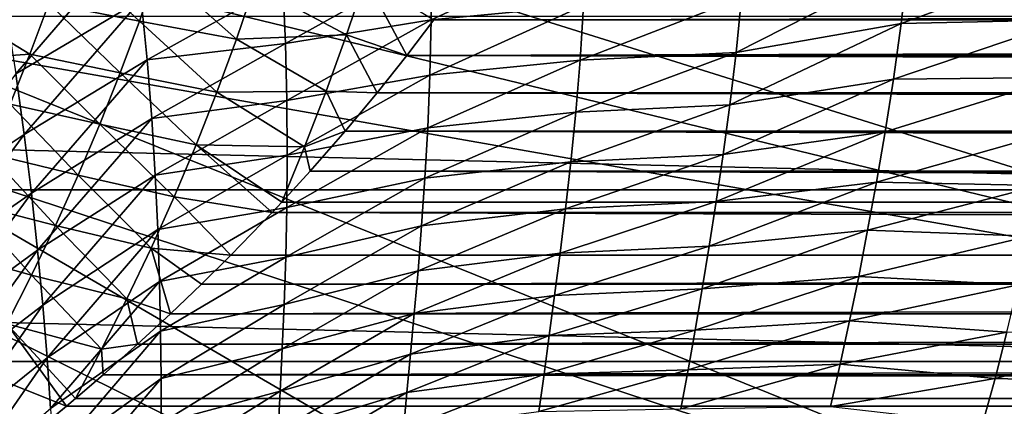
# Model space of a CAD drawing. Header units: metres. Extents: x -109 to 109, y -315 to 32.
# Tile 156 of 256: x -59.87 to -51.53, y -9.3 to -6.02. Entities that reach past the tile are written whole.
import ezdxf

# ---------------------------------------------------------------- set-up
doc = ezdxf.new("R2010")
doc.units = ezdxf.units.M
doc.layers.add('solid_K244242000C74_AAA', color=7, linetype='CONTINUOUS')

msp = doc.modelspace()

# ---------------------------------------------------------------- linework, layer by layer
at = {"layer": 'solid_K244242000C74_AAA'}
for points in [[(-47.195038, -8.604657, -78.325066), (-60.403656, -4.469127, -73.288864), (-60.66922, -5.334021, -73.288864)], [(-47.195038, -8.604657, -78.325066), (-46.509804, -5.780063, -78.325066), (-60.403656, -4.469127, -73.288864)], [(-47.195038, -8.604657, -78.325066), (-60.66922, -5.334021, -73.288864), (-60.98122, -6.183269, -73.288864)], [(-59.98653, -5.952509, 18.405638), (-59.905243, -6.478821, 18.482819), (-58.904602, -5.318972, 17.431253)], [(-59.905243, -6.478821, 18.482819), (-58.843502, -5.847686, 17.494663), (-58.904602, -5.318972, 17.431253)], [(-55.073273, -5.414522, 15.363533), (-56.384415, -5.533409, 15.96889), (-56.385376, -6.021466, 15.954428)], [(-55.094498, -5.899561, 15.315668), (-55.073273, -5.414522, 15.363533), (-56.385376, -6.021466, 15.954428)], [(-59.626232, -5.883653, -14.598003), (-59.47834, -5.451994, -14.851791), (-58.857941, -6.031716, -14.145255)], [(-59.47834, -5.451994, -14.851791), (-58.706543, -5.588915, -14.390157), (-58.857941, -6.031716, -14.145255)], [(-58.857941, -6.031716, -14.145255), (-58.706543, -5.588915, -14.390157), (-58.036137, -6.186304, -13.816305)], [(-58.706543, -5.588915, -14.390157), (-57.88118, -5.734392, -14.049597), (-58.036137, -6.186304, -13.816305)], [(-56.384415, -5.533409, 15.96889), (-57.641804, -5.719549, 16.680248), (-57.619587, -6.222299, 16.696033)], [(-56.385376, -6.021466, 15.954428), (-56.384415, -5.533409, 15.96889), (-57.619587, -6.222299, 16.696033)], [(-52.346996, -5.556981, 14.404532), (-53.756199, -5.832188, 14.775784), (-53.802727, -6.297611, 14.678864)], [(-52.404667, -6.052111, 14.273768), (-52.346996, -5.556981, 14.404532), (-53.802727, -6.297611, 14.678864)], [(-50.915348, -5.507854, 14.122385), (-52.346996, -5.556981, 14.404532), (-52.404667, -6.052111, 14.273768)], [(-50.983509, -6.021081, 13.953005), (-50.915348, -5.507854, 14.122385), (-52.404667, -6.052111, 14.273768)], [(-57.88118, -5.734392, -14.049597), (-56.943123, -5.667555, -13.930882), (-57.103767, -6.147834, -13.707951)], [(-57.103767, -6.147834, -13.707951), (-56.943123, -5.667555, -13.930882), (-56.592854, -6.323869, -13.601789)], [(-56.943123, -5.667555, -13.930882), (-56.363251, -6.019932, -13.739011), (-56.592854, -6.323869, -13.601789)], [(-58.843502, -5.847686, 17.494663), (-58.793388, -6.361313, 17.541492), (-57.641804, -5.719549, 16.680248)], [(-58.793388, -6.361313, 17.541492), (-57.619587, -6.222299, 16.696033), (-57.641804, -5.719549, 16.680248)], [(-58.036137, -6.186304, -13.816305), (-57.88118, -5.734392, -14.049597), (-57.103767, -6.147834, -13.707951)], [(-56.363251, -6.019932, -13.739011), (56.15292, -5.727623, -13.863418), (56.363365, -6.020088, -13.738942)], [(-53.756199, -5.832188, 14.775784), (-55.094498, -5.899561, 15.315668), (-55.124474, -6.36306, 15.254179)], [(-53.802727, -6.297611, 14.678864), (-53.756199, -5.832188, 14.775784), (-55.124474, -6.36306, 15.254179)], [(-60.3988, -5.938986, -15.047412), (-59.626232, -5.883653, -14.598003), (-59.784878, -6.31167, -14.330003)], [(-59.905243, -6.478821, 18.482819), (-59.834068, -6.991878, 18.541485), (-58.843502, -5.847686, 17.494663)], [(-59.834068, -6.991878, 18.541485), (-58.793388, -6.361313, 17.541492), (-58.843502, -5.847686, 17.494663)], [(-59.784878, -6.31167, -14.330003), (-59.626232, -5.883653, -14.598003), (-59.020092, -6.47114, -13.886115)], [(-59.626232, -5.883653, -14.598003), (-58.857941, -6.031716, -14.145255), (-59.020092, -6.47114, -13.886115)], [(-55.094498, -5.899561, 15.315668), (-56.385376, -6.021466, 15.954428), (-56.39579, -6.489013, 15.925558)], [(-55.124474, -6.36306, 15.254179), (-55.094498, -5.899561, 15.315668), (-56.39579, -6.489013, 15.925558)], [(-107.577339, -5.98969, -83.82), (-45.422661, -5.98969, -83.82), (-45.742775, -7.461317, -83.82)], [(-107.577339, -5.98969, -83.82), (-45.742775, -7.461317, -83.82), (-107.257225, -7.461317, -83.82)], [(-60.564083, -6.36541, -14.758547), (-60.3988, -5.938986, -15.047412), (-59.784878, -6.31167, -14.330003)], [(-59.020092, -6.47114, -13.886115), (-58.857941, -6.031716, -14.145255), (-58.20166, -6.635005, -13.569018)], [(-58.857941, -6.031716, -14.145255), (-58.036137, -6.186304, -13.816305), (-58.20166, -6.635005, -13.569018)], [(-56.385376, -6.021466, 15.954428), (-57.619587, -6.222299, 16.696033), (-57.607639, -6.705414, 16.695831)], [(-56.39579, -6.489013, 15.925558), (-56.385376, -6.021466, 15.954428), (-57.607639, -6.705414, 16.695831)], [(-56.592854, -6.323869, -13.601789), (-56.363251, -6.019932, -13.739011), (56.363365, -6.020088, -13.738942)], [(-56.592854, -6.323869, -13.601789), (56.363365, -6.020088, -13.738942), (56.593132, -6.323953, -13.60175)], [(-52.404667, -6.052111, 14.273768), (-53.802727, -6.297611, 14.678864), (-53.855343, -6.740634, 14.568707)], [(-52.46949, -6.523629, 14.130003), (-52.404667, -6.052111, 14.273768), (-53.855343, -6.740634, 14.568707)], [(-50.983509, -6.021081, 13.953005), (-52.404667, -6.052111, 14.273768), (-52.46949, -6.523629, 14.130003)], [(-51.059525, -6.510686, 13.771155), (-50.983509, -6.021081, 13.953005), (-52.46949, -6.523629, 14.130003)], [(-58.036137, -6.186304, -13.816305), (-57.103767, -6.147834, -13.707951), (-57.275635, -6.62494, -13.470051)], [(-57.275635, -6.62494, -13.470051), (-57.103767, -6.147834, -13.707951), (-56.842701, -6.639006, -13.450785)], [(-57.103767, -6.147834, -13.707951), (-56.592854, -6.323869, -13.601789), (-56.842701, -6.639006, -13.450785)], [(-48.145664, -11.351322, -78.325066), (-60.98122, -6.183269, -73.288864), (-61.338737, -7.014377, -73.288864)], [(-48.145664, -11.351322, -78.325066), (-47.195038, -8.604657, -78.325066), (-60.98122, -6.183269, -73.288864)], [(-58.793388, -6.361313, 17.541492), (-58.753639, -6.858234, 17.571102), (-57.619587, -6.222299, 16.696033)], [(-58.753639, -6.858234, 17.571102), (-57.607639, -6.705414, 16.695831), (-57.619587, -6.222299, 16.696033)], [(-58.20166, -6.635005, -13.569018), (-58.036137, -6.186304, -13.816305), (-57.275635, -6.62494, -13.470051)], [(-60.564083, -6.36541, -14.758547), (-59.784878, -6.31167, -14.330003), (-59.954048, -6.735363, -14.048521)], [(-59.954048, -6.735363, -14.048521), (-59.784878, -6.31167, -14.330003), (-59.192799, -6.906493, -13.61342)], [(-59.784878, -6.31167, -14.330003), (-59.020092, -6.47114, -13.886115), (-59.192799, -6.906493, -13.61342)], [(-56.842701, -6.639006, -13.450785), (-56.592854, -6.323869, -13.601789), (56.843044, -6.639031, -13.450772)], [(-56.592854, -6.323869, -13.601789), (56.593132, -6.323953, -13.60175), (56.843044, -6.639031, -13.450772)], [(-53.802727, -6.297611, 14.678864), (-55.124474, -6.36306, 15.254179), (-55.161266, -6.804826, 15.178667)], [(-53.855343, -6.740634, 14.568707), (-53.802727, -6.297611, 14.678864), (-55.161266, -6.804826, 15.178667)], [(-59.834068, -6.991878, 18.541485), (-59.772621, -7.490152, 18.580759), (-58.793388, -6.361313, 17.541492)], [(-59.772621, -7.490152, 18.580759), (-58.753639, -6.858234, 17.571102), (-58.793388, -6.361313, 17.541492)], [(-55.124474, -6.36306, 15.254179), (-56.39579, -6.489013, 15.925558), (-56.413918, -6.935772, 15.881721)], [(-55.161266, -6.804826, 15.178667), (-55.124474, -6.36306, 15.254179), (-56.413918, -6.935772, 15.881721)], [(-60.750771, -7.603133, 19.666828), (-59.834068, -6.991878, 18.541485), (-59.905243, -6.478821, 18.482819)], [(-59.192799, -6.906493, -13.61342), (-59.020092, -6.47114, -13.886115), (-58.377556, -7.079829, -13.308355)], [(-59.020092, -6.47114, -13.886115), (-58.20166, -6.635005, -13.569018), (-58.377556, -7.079829, -13.308355)], [(-56.39579, -6.489013, 15.925558), (-57.607639, -6.705414, 16.695831), (-57.604431, -7.168371, 16.678905)], [(-56.413918, -6.935772, 15.881721), (-56.39579, -6.489013, 15.925558), (-57.604431, -7.168371, 16.678905)], [(-52.46949, -6.523629, 14.130003), (-53.855343, -6.740634, 14.568707), (-53.911991, -7.161108, 14.445072)], [(-52.539272, -6.971523, 13.973061), (-52.46949, -6.523629, 14.130003), (-53.911991, -7.161108, 14.445072)], [(-51.059525, -6.510686, 13.771155), (-52.46949, -6.523629, 14.130003), (-52.539272, -6.971523, 13.973061)], [(-51.141537, -6.977556, 13.576341), (-51.059525, -6.510686, 13.771155), (-52.539272, -6.971523, 13.973061)], [(-58.377556, -7.079829, -13.308355), (-58.20166, -6.635005, -13.569018), (-57.458508, -7.098194, -13.217807)], [(-58.20166, -6.635005, -13.569018), (-57.275635, -6.62494, -13.470051), (-57.458508, -7.098194, -13.217807)], [(-57.458508, -7.098194, -13.217807), (-57.275635, -6.62494, -13.470051), (-57.114815, -6.965628, -13.284579)], [(-57.275635, -6.62494, -13.470051), (-56.842701, -6.639006, -13.450785), (-57.114815, -6.965628, -13.284579)], [(-57.114815, -6.965628, -13.284579), (-56.842701, -6.639006, -13.450785), (57.115116, -6.965627, -13.284579)], [(-56.842701, -6.639006, -13.450785), (56.843044, -6.639031, -13.450772), (57.115116, -6.965627, -13.284579)], [(-60.13343, -7.154222, -13.754195), (-59.954048, -6.735363, -14.048521), (-59.375736, -7.337239, -13.327786)], [(-59.954048, -6.735363, -14.048521), (-59.192799, -6.906493, -13.61342), (-59.375736, -7.337239, -13.327786)], [(-58.753639, -6.858234, 17.571102), (-58.723423, -7.337142, 17.582762), (-57.607639, -6.705414, 16.695831)], [(-58.723423, -7.337142, 17.582762), (-57.604431, -7.168371, 16.678905), (-57.607639, -6.705414, 16.695831)], [(-53.855343, -6.740634, 14.568707), (-55.161266, -6.804826, 15.178667), (-55.202942, -7.224669, 15.088732)], [(-53.911991, -7.161108, 14.445072), (-53.855343, -6.740634, 14.568707), (-55.202942, -7.224669, 15.088732)], [(-55.161266, -6.804826, 15.178667), (-56.413918, -6.935772, 15.881721), (-56.438011, -7.36147, 15.822355)], [(-55.202942, -7.224669, 15.088732), (-55.161266, -6.804826, 15.178667), (-56.438011, -7.36147, 15.822355)], [(-59.772621, -7.490152, 18.580759), (-59.72036, -7.972324, 18.599697), (-58.753639, -6.858234, 17.571102)], [(-59.72036, -7.972324, 18.599697), (-58.723423, -7.337142, 17.582762), (-58.753639, -6.858234, 17.571102)], [(-59.375736, -7.337239, -13.327786), (-59.192799, -6.906493, -13.61342), (-58.563545, -7.52022, -13.034904)], [(-59.192799, -6.906493, -13.61342), (-58.377556, -7.079829, -13.308355), (-58.563545, -7.52022, -13.034904)], [(-60.750771, -7.603133, 19.666828), (-60.663765, -8.1099, 19.711493), (-59.834068, -6.991878, 18.541485)], [(-60.663765, -8.1099, 19.711493), (-59.772621, -7.490152, 18.580759), (-59.834068, -6.991878, 18.541485)], [(-56.413918, -6.935772, 15.881721), (-57.604431, -7.168371, 16.678905), (-57.608376, -7.610736, 16.644493)], [(-56.438011, -7.36147, 15.822355), (-56.413918, -6.935772, 15.881721), (-57.608376, -7.610736, 16.644493)], [(-57.458508, -7.098194, -13.217807), (-57.114815, -6.965628, -13.284579), (-57.411022, -7.30376, -13.101721)], [(-57.411022, -7.30376, -13.101721), (-57.114815, -6.965628, -13.284579), (57.411224, -7.30376, -13.101721)], [(-57.114815, -6.965628, -13.284579), (57.115116, -6.965627, -13.284579), (57.411224, -7.30376, -13.101721)], [(-52.539272, -6.971523, 13.973061), (-53.911991, -7.161108, 14.445072), (-53.97089, -7.559783, 14.307279)], [(-52.612381, -7.397539, 13.801896), (-52.539272, -6.971523, 13.973061), (-53.97089, -7.559783, 14.307279)], [(-51.141537, -6.977556, 13.576341), (-52.539272, -6.971523, 13.973061), (-52.612381, -7.397539, 13.801896)], [(-51.228165, -7.424155, 13.367279), (-51.141537, -6.977556, 13.576341), (-52.612381, -7.397539, 13.801896)], [(-49.353065, -13.995176, -78.325066), (-61.338737, -7.014377, -73.288864), (-61.740726, -7.824909, -73.288864)], [(-49.353065, -13.995176, -78.325066), (-48.145664, -11.351322, -78.325066), (-61.338737, -7.014377, -73.288864)], [(-58.563545, -7.52022, -13.034904), (-58.377556, -7.079829, -13.308355), (-57.73254, -7.653027, -12.900821)], [(-58.377556, -7.079829, -13.308355), (-57.650047, -7.56507, -12.952595), (-57.73254, -7.653027, -12.900821)], [(-58.377556, -7.079829, -13.308355), (-57.458508, -7.098194, -13.217807), (-57.650047, -7.56507, -12.952595)], [(-60.322628, -7.567864, -13.447587), (-60.13343, -7.154222, -13.754195), (-59.568504, -7.76298, -13.029771)], [(-60.13343, -7.154222, -13.754195), (-59.375736, -7.337239, -13.327786), (-59.568504, -7.76298, -13.029771)], [(-58.723423, -7.337142, 17.582762), (-58.701534, -7.797339, 17.575567), (-57.604431, -7.168371, 16.678905)], [(-58.701534, -7.797339, 17.575567), (-57.608376, -7.610736, 16.644493), (-57.604431, -7.168371, 16.678905)], [(-57.458508, -7.098194, -13.217807), (-57.411022, -7.30376, -13.101721), (-57.650047, -7.56507, -12.952595)], [(-53.911991, -7.161108, 14.445072), (-55.202942, -7.224669, 15.088732), (-55.247566, -7.622406, 14.983971)], [(-53.97089, -7.559783, 14.307279), (-53.911991, -7.161108, 14.445072), (-55.247566, -7.622406, 14.983971)], [(-55.202942, -7.224669, 15.088732), (-56.438011, -7.36147, 15.822355), (-56.466324, -7.765829, 15.7469)], [(-55.247566, -7.622406, 14.983971), (-55.202942, -7.224669, 15.088732), (-56.466324, -7.765829, 15.7469)], [(-59.72036, -7.972324, 18.599697), (-59.676437, -8.437477, 18.597237), (-58.723423, -7.337142, 17.582762)], [(-59.676437, -8.437477, 18.597237), (-58.701534, -7.797339, 17.575567), (-58.723423, -7.337142, 17.582762)], [(-59.568504, -7.76298, -13.029771), (-59.375736, -7.337239, -13.327786), (-58.75922, -7.955781, -12.749206)], [(-59.375736, -7.337239, -13.327786), (-58.563545, -7.52022, -13.034904), (-58.75922, -7.955781, -12.749206)], [(-57.650047, -7.56507, -12.952595), (-57.411022, -7.30376, -13.101721), (57.63216, -7.545741, -12.963865)], [(-57.411022, -7.30376, -13.101721), (57.411224, -7.30376, -13.101721), (57.63216, -7.545741, -12.963865)], [(-56.438011, -7.36147, 15.822355), (-57.608376, -7.610736, 16.644493), (-57.617893, -8.032076, 16.591839)], [(-56.466324, -7.765829, 15.7469), (-56.438011, -7.36147, 15.822355), (-57.617893, -8.032076, 16.591839)], [(-52.612381, -7.397539, 13.801896), (-53.97089, -7.559783, 14.307279), (-54.030807, -7.939113, 14.153827)], [(-52.687481, -7.804442, 13.614956), (-52.612381, -7.397539, 13.801896), (-54.030807, -7.939113, 14.153827)], [(-51.228165, -7.424155, 13.367279), (-52.612381, -7.397539, 13.801896), (-52.687481, -7.804442, 13.614956)], [(-51.318108, -7.853071, 13.142614), (-51.228165, -7.424155, 13.367279), (-52.687481, -7.804442, 13.614956)], [(-107.257225, -7.461317, -83.82), (-45.742775, -7.461317, -83.82), (-46.132748, -8.916736, -83.82)], [(-107.257225, -7.461317, -83.82), (-46.132748, -8.916736, -83.82), (-106.867256, -8.916736, -83.82)], [(-60.663765, -8.1099, 19.711493), (-60.585972, -8.60274, 19.733049), (-59.772621, -7.490152, 18.580759)], [(-60.585972, -8.60274, 19.733049), (-59.72036, -7.972324, 18.599697), (-59.772621, -7.490152, 18.580759)], [(-60.52124, -7.975909, -13.129259), (-60.322628, -7.567864, -13.447587), (-59.770691, -8.183323, -12.719929)], [(-60.322628, -7.567864, -13.447587), (-59.568504, -7.76298, -13.029771), (-59.770691, -8.183323, -12.719929)], [(-58.75922, -7.955781, -12.749206), (-58.563545, -7.52022, -13.034904), (-58.082401, -8.013789, -12.679873)], [(-58.563545, -7.52022, -13.034904), (-57.73254, -7.653027, -12.900821), (-58.082401, -8.013789, -12.679873)], [(-57.73254, -7.653027, -12.900821), (-57.650047, -7.56507, -12.952595), (57.732616, -7.653055, -12.900805)], [(-57.650047, -7.56507, -12.952595), (57.63216, -7.545741, -12.963865), (57.732616, -7.653055, -12.900805)], [(-53.97089, -7.559783, 14.307279), (-55.247566, -7.622406, 14.983971), (-55.293495, -7.998743, 14.863573)], [(-54.030807, -7.939113, 14.153827), (-53.97089, -7.559783, 14.307279), (-55.293495, -7.998743, 14.863573)], [(-58.701534, -7.797339, 17.575567), (-58.686707, -8.238198, 17.548597), (-57.608376, -7.610736, 16.644493)], [(-58.686707, -8.238198, 17.548597), (-57.617893, -8.032076, 16.591839), (-57.608376, -7.610736, 16.644493)], [(-58.082401, -8.013789, -12.679873), (-57.73254, -7.653027, -12.900821), (58.082382, -8.013843, -12.679839)], [(-57.73254, -7.653027, -12.900821), (57.732616, -7.653055, -12.900805), (58.082382, -8.013843, -12.679839)], [(-55.247566, -7.622406, 14.983971), (-56.466324, -7.765829, 15.7469), (-56.497112, -8.148585, 15.65479)], [(-55.293495, -7.998743, 14.863573), (-55.247566, -7.622406, 14.983971), (-56.497112, -8.148585, 15.65479)], [(-49.353065, -13.995176, -78.325066), (-61.740726, -7.824909, -73.288864), (-62.186005, -8.612486, -73.288864)], [(-59.770691, -8.183323, -12.719929), (-59.568504, -7.76298, -13.029771), (-58.964169, -8.38613, -12.451795)], [(-59.676437, -8.437477, 18.597237), (-59.639965, -8.884737, 18.5723), (-58.701534, -7.797339, 17.575567)], [(-59.639965, -8.884737, 18.5723), (-58.686707, -8.238198, 17.548597), (-58.701534, -7.797339, 17.575567)], [(-59.568504, -7.76298, -13.029771), (-58.75922, -7.955781, -12.749206), (-58.964169, -8.38613, -12.451795)], [(-56.466324, -7.765829, 15.7469), (-57.617893, -8.032076, 16.591839), (-57.631401, -8.431957, 16.52018)], [(-56.497112, -8.148585, 15.65479), (-56.466324, -7.765829, 15.7469), (-57.631401, -8.431957, 16.52018)], [(-52.687481, -7.804442, 13.614956), (-54.030807, -7.939113, 14.153827), (-54.090572, -8.301738, 13.983122)], [(-52.763454, -8.195019, 13.410618), (-52.687481, -7.804442, 13.614956), (-54.090572, -8.301738, 13.983122)], [(-51.318108, -7.853071, 13.142614), (-52.687481, -7.804442, 13.614956), (-52.763454, -8.195019, 13.410618)], [(-51.41098, -8.266956, 12.900638), (-51.318108, -7.853071, 13.142614), (-52.763454, -8.195019, 13.410618)], [(-60.585972, -8.60274, 19.733049), (-60.516956, -9.080471, 19.730282), (-59.72036, -7.972324, 18.599697)], [(-60.52124, -7.975909, -13.129259), (-59.770691, -8.183323, -12.719929), (-59.981888, -8.597872, -12.398815)], [(-60.516956, -9.080471, 19.730282), (-59.676437, -8.437477, 18.597237), (-59.72036, -7.972324, 18.599697)], [(-58.964169, -8.38613, -12.451795), (-58.75922, -7.955781, -12.749206), (-58.59515, -8.511696, -12.351155)], [(-58.75922, -7.955781, -12.749206), (-58.082401, -8.013789, -12.679873), (-58.331547, -8.26016, -12.520773)], [(-58.75922, -7.955781, -12.749206), (-58.331547, -8.26016, -12.520773), (-58.59515, -8.511696, -12.351155)], [(-55.293495, -7.998743, 14.863573), (-56.497112, -8.148585, 15.65479), (-56.5289, -8.510332, 15.545107)], [(-55.339596, -8.356028, 14.725985), (-55.293495, -7.998743, 14.863573), (-56.5289, -8.510332, 15.545107)], [(-54.030807, -7.939113, 14.153827), (-55.293495, -7.998743, 14.863573), (-55.339596, -8.356028, 14.725985)], [(-54.090572, -8.301738, 13.983122), (-54.030807, -7.939113, 14.153827), (-55.339596, -8.356028, 14.725985)], [(-58.686707, -8.238198, 17.548597), (-58.677685, -8.659089, 17.500929), (-57.617893, -8.032076, 16.591839)], [(-58.677685, -8.659089, 17.500929), (-57.631401, -8.431957, 16.52018), (-57.617893, -8.032076, 16.591839)], [(-58.331547, -8.26016, -12.520773), (-58.082401, -8.013789, -12.679873), (58.082382, -8.013843, -12.679839)], [(-58.331547, -8.26016, -12.520773), (58.082382, -8.013843, -12.679839), (58.331486, -8.260226, -12.520729)], [(-56.497112, -8.148585, 15.65479), (-57.631401, -8.431957, 16.52018), (-57.647331, -8.809997, 16.428736)], [(-56.5289, -8.510332, 15.545107), (-56.497112, -8.148585, 15.65479), (-57.647331, -8.809997, 16.428736)], [(-59.981888, -8.597872, -12.398815), (-59.770691, -8.183323, -12.719929), (-59.177967, -8.810884, -12.143206)], [(-59.770691, -8.183323, -12.719929), (-58.964169, -8.38613, -12.451795), (-59.177967, -8.810884, -12.143206)], [(-59.639965, -8.884737, 18.5723), (-59.610069, -9.313234, 18.523811), (-58.686707, -8.238198, 17.548597)], [(-59.610069, -9.313234, 18.523811), (-58.677685, -8.659089, 17.500929), (-58.686707, -8.238198, 17.548597)], [(-52.763454, -8.195019, 13.410618), (-54.090572, -8.301738, 13.983122), (-54.149765, -8.650329, 13.793377)], [(-52.840549, -8.572121, 13.186816), (-52.763454, -8.195019, 13.410618), (-54.149765, -8.650329, 13.793377)], [(-51.41098, -8.266956, 12.900638), (-52.763454, -8.195019, 13.410618), (-52.840549, -8.572121, 13.186816)], [(-58.59515, -8.511696, -12.351155), (-58.331547, -8.26016, -12.520773), (58.331486, -8.260226, -12.520729)], [(-58.59515, -8.511696, -12.351155), (58.331486, -8.260226, -12.520729), (58.59507, -8.51177, -12.351104)], [(-54.090572, -8.301738, 13.983122), (-55.339596, -8.356028, 14.725985), (-55.384811, -8.696785, 14.569565)], [(-54.149765, -8.650329, 13.793377), (-54.090572, -8.301738, 13.983122), (-55.384811, -8.696785, 14.569565)], [(-51.507446, -8.668536, 12.639247), (-51.41098, -8.266956, 12.900638), (-52.840549, -8.572121, 13.186816)], [(-59.177967, -8.810884, -12.143206), (-58.964169, -8.38613, -12.451795), (-58.873028, -8.767994, -12.17055)], [(-58.964169, -8.38613, -12.451795), (-58.59515, -8.511696, -12.351155), (-58.873028, -8.767994, -12.17055)], [(-55.339596, -8.356028, 14.725985), (-56.5289, -8.510332, 15.545107), (-56.560703, -8.853207, 15.416294)], [(-55.384811, -8.696785, 14.569565), (-55.339596, -8.356028, 14.725985), (-56.560703, -8.853207, 15.416294)], [(-60.516956, -9.080471, 19.730282), (-60.456261, -9.541932, 19.701965), (-59.676437, -8.437477, 18.597237)], [(-60.456261, -9.541932, 19.701965), (-59.639965, -8.884737, 18.5723), (-59.676437, -8.437477, 18.597237)], [(-58.677685, -8.659089, 17.500929), (-58.67321, -9.059386, 17.431641), (-57.631401, -8.431957, 16.52018)], [(-58.67321, -9.059386, 17.431641), (-57.647331, -8.809997, 16.428736), (-57.631401, -8.431957, 16.52018)], [(-58.873028, -8.767994, -12.17055), (-58.59515, -8.511696, -12.351155), (58.59507, -8.51177, -12.351104)], [(-58.873028, -8.767994, -12.17055), (58.59507, -8.51177, -12.351104), (58.87294, -8.768072, -12.170494)], [(-56.5289, -8.510332, 15.545107), (-57.647331, -8.809997, 16.428736), (-57.664482, -9.167006, 16.316319)], [(-56.560703, -8.853207, 15.416294), (-56.5289, -8.510332, 15.545107), (-57.664482, -9.167006, 16.316319)], [(-52.840549, -8.572121, 13.186816), (-54.149765, -8.650329, 13.793377), (-54.209137, -8.987606, 13.5825)], [(-52.919598, -8.938632, 12.941299), (-52.840549, -8.572121, 13.186816), (-54.209137, -8.987606, 13.5825)], [(-51.507446, -8.668536, 12.639247), (-52.840549, -8.572121, 13.186816), (-52.919598, -8.938632, 12.941299)], [(-50.806316, -16.512283, -78.325066), (-62.186005, -8.612486, -73.288864), (-62.673271, -9.374799, -73.288864)], [(-50.806316, -16.512283, -78.325066), (-49.353065, -13.995176, -78.325066), (-62.186005, -8.612486, -73.288864)], [(-60.201679, -9.006234, -12.066986), (-59.981888, -8.597872, -12.398815), (-59.476559, -9.294316, -11.773516)], [(-59.981888, -8.597872, -12.398815), (-59.398952, -9.228862, -11.824894), (-59.476559, -9.294316, -11.773516)], [(-59.981888, -8.597872, -12.398815), (-59.177967, -8.810884, -12.143206), (-59.398952, -9.228862, -11.824894)], [(-59.610069, -9.313234, 18.523811), (-59.585861, -9.722095, 18.450691), (-58.677685, -8.659089, 17.500929)], [(-59.585861, -9.722095, 18.450691), (-58.67321, -9.059386, 17.431641), (-58.677685, -8.659089, 17.500929)], [(-54.149765, -8.650329, 13.793377), (-55.384811, -8.696785, 14.569565), (-55.42881, -9.023575, 14.392537)], [(-54.209137, -8.987606, 13.5825), (-54.149765, -8.650329, 13.793377), (-55.42881, -9.023575, 14.392537)], [(-51.608273, -9.060473, 12.356374), (-51.507446, -8.668536, 12.639247), (-52.919598, -8.938632, 12.941299)], [(-50.099724, -8.677256, 12.335655), (-51.507446, -8.668536, 12.639247), (-51.608273, -9.060473, 12.356374)], [(-55.384811, -8.696785, 14.569565), (-56.560703, -8.853207, 15.416294), (-56.591591, -9.179502, 15.266729)], [(-55.42881, -9.023575, 14.392537), (-55.384811, -8.696785, 14.569565), (-56.591591, -9.179502, 15.266729)], [(-50.220638, -9.097464, 12.026552), (-50.099724, -8.677256, 12.335655), (-51.608273, -9.060473, 12.356374)], [(-59.177967, -8.810884, -12.143206), (-59.166065, -9.028784, -11.978358), (-59.398952, -9.228862, -11.824894)], [(-59.177967, -8.810884, -12.143206), (-58.873028, -8.767994, -12.17055), (-59.166065, -9.028784, -11.978358)], [(-59.166065, -9.028784, -11.978358), (-58.873028, -8.767994, -12.17055), (58.87294, -8.768072, -12.170494)], [(-59.166065, -9.028784, -11.978358), (58.87294, -8.768072, -12.170494), (59.165981, -9.028861, -11.978299)], [(-58.67321, -9.059386, 17.431641), (-58.672031, -9.438505, 17.3398), (-57.647331, -8.809997, 16.428736)], [(-58.672031, -9.438505, 17.3398), (-57.664482, -9.167006, 16.316319), (-57.647331, -8.809997, 16.428736)], [(-106.867256, -8.916736, -83.82), (-46.132748, -8.916736, -83.82), (-46.591377, -10.351391, -83.82)], [(-106.867256, -8.916736, -83.82), (-46.591377, -10.351391, -83.82), (-106.408623, -10.351391, -83.82)], [(-60.456261, -9.541932, 19.701965), (-60.403431, -9.985962, 19.646877), (-59.639965, -8.884737, 18.5723)], [(-60.403431, -9.985962, 19.646877), (-59.610069, -9.313234, 18.523811), (-59.639965, -8.884737, 18.5723)], [(-56.560703, -8.853207, 15.416294), (-57.664482, -9.167006, 16.316319), (-57.682007, -9.504989, 16.181318)], [(-56.591591, -9.179502, 15.266729), (-56.560703, -8.853207, 15.416294), (-57.682007, -9.504989, 16.181318)], [(-60.429657, -9.408015, -11.724997), (-60.201679, -9.006234, -12.066986), (-59.803528, -9.563734, -11.555735)], [(-60.201679, -9.006234, -12.066986), (-59.476559, -9.294316, -11.773516), (-59.803528, -9.563734, -11.555735)], [(-54.209137, -8.987606, 13.5825), (-55.42881, -9.023575, 14.392537), (-55.472382, -9.339004, 14.192914)], [(-54.269554, -9.31627, 13.348391), (-54.209137, -8.987606, 13.5825), (-55.472382, -9.339004, 14.192914)], [(-52.919598, -8.938632, 12.941299), (-54.209137, -8.987606, 13.5825), (-54.269554, -9.31627, 13.348391)], [(-53.00169, -9.297093, 12.672112), (-52.919598, -8.938632, 12.941299), (-54.269554, -9.31627, 13.348391)], [(-51.608273, -9.060473, 12.356374), (-52.919598, -8.938632, 12.941299), (-53.00169, -9.297093, 12.672112)], [(-59.585861, -9.722095, 18.450691), (-59.566471, -10.110488, 18.35186), (-58.67321, -9.059386, 17.431641)], [(-59.566471, -10.110488, 18.35186), (-58.672031, -9.438505, 17.3398), (-58.67321, -9.059386, 17.431641)], [(-59.398952, -9.228862, -11.824894), (-59.166065, -9.028784, -11.978358), (59.381207, -9.213956, -11.836512)], [(-59.166065, -9.028784, -11.978358), (59.165981, -9.028861, -11.978299), (59.381207, -9.213956, -11.836512)], [(-55.42881, -9.023575, 14.392537), (-56.591591, -9.179502, 15.266729), (-56.621334, -9.491561, 15.094722)], [(-55.472382, -9.339004, 14.192914), (-55.42881, -9.023575, 14.392537), (-56.621334, -9.491561, 15.094722)], [(-51.715214, -9.444185, 12.050998), (-51.608273, -9.060473, 12.356374), (-53.00169, -9.297093, 12.672112)], [(-50.220638, -9.097464, 12.026552), (-51.608273, -9.060473, 12.356374), (-51.715214, -9.444185, 12.050998)], [(-58.67321, -9.796914, 17.224213), (-57.682007, -9.504989, 16.181318), (-57.664482, -9.167006, 16.316319)], [(-58.672031, -9.438505, 17.3398), (-58.67321, -9.796914, 17.224213), (-57.664482, -9.167006, 16.316319)], [(-50.349766, -9.508324, 11.697095), (-50.220638, -9.097464, 12.026552), (-51.715214, -9.444185, 12.050998)], [(-59.476559, -9.294316, -11.773516), (-59.398952, -9.228862, -11.824894), (59.47649, -9.294389, -11.773459)], [(-59.398952, -9.228862, -11.824894), (59.381207, -9.213956, -11.836512), (59.47649, -9.294389, -11.773459)], [(-56.591591, -9.179502, 15.266729), (-57.682007, -9.504989, 16.181318), (-57.69915, -9.826006, 16.022116)], [(-56.621334, -9.491561, 15.094722), (-56.591591, -9.179502, 15.266729), (-57.69915, -9.826006, 16.022116)], [(-59.803528, -9.563734, -11.555735), (-59.476559, -9.294316, -11.773516), (59.47649, -9.294389, -11.773459)], [(-59.803528, -9.563734, -11.555735), (59.47649, -9.294389, -11.773459), (59.803478, -9.563793, -11.555685)]]:
    msp.add_3dface(points, dxfattribs=at)

doc.saveas('drawing.dxf')
